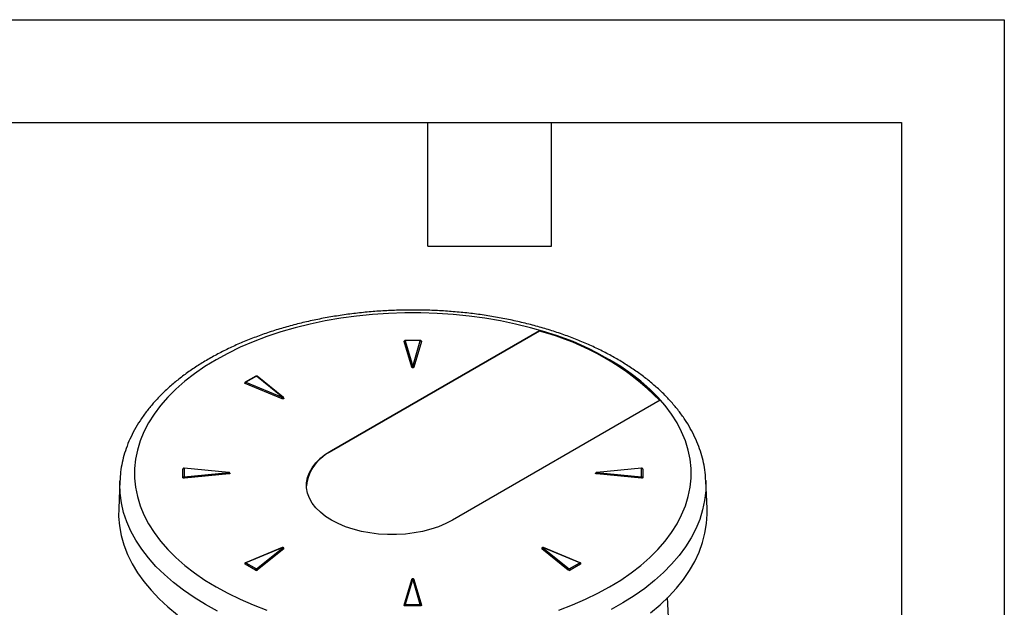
# Model space of a CAD drawing. Header units: millimetres. Extents: x 0 to 768, y 0 to 594.
# Tile 145 of 145: x 601 to 768, y 494 to 594. Entities that reach past the tile are written whole.
import ezdxf

# ---------------------------------------------------------------- set-up
doc = ezdxf.new("R2010")
doc.units = ezdxf.units.MM
doc.header["$LTSCALE"] = 2.75
doc.layers.add('TEXT', color=140, linetype='Continuous', lineweight=25)

msp = doc.modelspace()

# ---------------------------------------------------------------- linework, layer by layer
at = {"color": 7, "linetype": 'Continuous'}
for p, q in [((0.01, 593.73), (768.36, 593.73)), ((768.36, 593.73), (768.36, 0.01))]:
    msp.add_line(p, q, dxfattribs=at)
for p, q in [((654.22, 520.61), (689.48, 540.97)), ((689.48, 540.84), (654.22, 520.49)), ((689.48, 540.97), (689.48, 540.84)), ((667.82, 534.74), (666.55, 539.11)), ((666.74, 539.25), (668.01, 534.88)), ((669.28, 539.3), (666.75, 539.3)), ((666.75, 539.3), (666.75, 539.26)), ((669.28, 539.26), (666.75, 539.26)), ((668.02, 534.88), (669.28, 539.25)), ((669.47, 539.11), (668.21, 534.74)), ((669.28, 539.3), (669.28, 539.26)), ((641.37, 533.22), (639.58, 532.19)), ((641.47, 533.21), (639.68, 532.18)), ((645.94, 529.6), (641.48, 533.21)), ((646.07, 529.59), (641.6, 533.2)), ((645.82, 529.38), (639.57, 531.96)), ((639.68, 532.18), (645.94, 529.6)), ((709.99, 529.13), (674.73, 508.77)), ((654.22, 520.61), (654.22, 520.49)), ((629.01, 516), (629.01, 517.46)), ((629.21, 517.59), (629.21, 516.13)), ((636.8, 516.86), (629.21, 517.59)), ((629.21, 516.12), (636.8, 516.85)), ((636.82, 516.9), (629.23, 517.63)), ((636.83, 516.62), (629.25, 515.89)), ((706.78, 515.89), (699.2, 516.62)), ((706.79, 517.63), (699.21, 516.9)), ((706.81, 517.59), (699.23, 516.86)), ((699.23, 516.85), (706.81, 516.12)), ((706.82, 516.13), (706.82, 517.59)), ((707.01, 517.46), (707.01, 516)), ((618.31, 515.47), (618.11, 510.75)), ((618.31, 515.4), (618.31, 515.47)), ((717.92, 510.75), (717.72, 515.47)), ((645.86, 504.14), (639.6, 501.56)), ((645.94, 504.12), (639.68, 501.54)), ((641.48, 500.5), (645.94, 504.11)), ((646.1, 503.92), (641.63, 500.31)), ((694.39, 500.31), (689.92, 503.92)), ((690.08, 504.11), (694.55, 500.5)), ((696.35, 501.54), (690.09, 504.12)), ((696.42, 501.56), (690.17, 504.14)), ((641.33, 500.3), (639.54, 501.33)), ((639.68, 501.53), (641.47, 500.5)), ((694.56, 500.5), (696.35, 501.53)), ((696.48, 501.33), (694.7, 500.3)), ((666.55, 494.35), (667.82, 498.73)), ((668.01, 498.84), (666.74, 494.46)), ((669.28, 494.46), (668.02, 498.84)), ((668.21, 498.73), (669.47, 494.35)), ((666.75, 494.22), (666.75, 494.45)), ((666.75, 494.45), (669.28, 494.45)), ((669.28, 494.22), (669.28, 494.45)), ((711.47, 491.21), (711.24, 495.68)), ((669.28, 494.22), (666.75, 494.22))]:
    msp.add_line(p, q)
at = {"flags": 128}
for points in [[(701.4, 536.01), (699.41, 537.1), (697.3, 538.12), (695.1, 539.06), (692.8, 539.93), (690.42, 540.73), (687.97, 541.44), (685.45, 542.07), (682.87, 542.61), (680.23, 543.06), (677.56, 543.43), (674.86, 543.71), (672.13, 543.89), (669.39, 543.98), (666.64, 543.98), (663.9, 543.89), (661.17, 543.71), (658.46, 543.43), (655.79, 543.06), (653.16, 542.61), (650.58, 542.07), (648.06, 541.44), (645.6, 540.73), (643.22, 539.93), (640.93, 539.06), (638.73, 538.12), (636.62, 537.1), (634.62, 536.01), (632.74, 534.86), (630.97, 533.64), (629.33, 532.37), (627.82, 531.04), (626.45, 529.67), (625.22, 528.25), (624.13, 526.8), (623.19, 525.31), (622.4, 523.79), (621.77, 522.25), (621.29, 520.68), (620.97, 519.11), (620.81, 517.53), (620.81, 515.94), (620.97, 514.36), (621.29, 512.78), (621.77, 511.22), (622.4, 509.68), (623.19, 508.16), (624.13, 506.67), (625.22, 505.21), (626.45, 503.8), (627.82, 502.42), (629.33, 501.1), (630.97, 499.83), (632.74, 498.61), (634.62, 497.46), (636.62, 496.37), (638.73, 495.35), (640.93, 494.4), (643.22, 493.53)], [(666.55, 539.11), (666.55, 539.14), (666.55, 539.16)], [(666.75, 539.26), (666.75, 539.26), (666.75, 539.26), (666.75, 539.26), (666.74, 539.26), (666.74, 539.26), (666.74, 539.26), (666.74, 539.25), (666.74, 539.25)], [(669.28, 539.25), (669.28, 539.25), (669.28, 539.26), (669.28, 539.26), (669.28, 539.26), (669.28, 539.26), (669.28, 539.26), (669.28, 539.26), (669.28, 539.26)], [(669.47, 539.15), (669.48, 539.14), (669.47, 539.11)], [(668.21, 534.74), (668.19, 534.7), (668.14, 534.67), (668.08, 534.65), (668.01, 534.64), (667.94, 534.65), (667.88, 534.67), (667.84, 534.7), (667.82, 534.74)], [(668.01, 534.88), (668.01, 534.88), (668.01, 534.87), (668.01, 534.87), (668.01, 534.87), (668.02, 534.87), (668.02, 534.87), (668.02, 534.88), (668.02, 534.88)], [(692.8, 493.53), (695.1, 494.4), (697.3, 495.35), (699.41, 496.37), (701.4, 497.46), (703.29, 498.61), (705.05, 499.83), (706.69, 501.1), (708.2, 502.42), (709.58, 503.8), (710.81, 505.21), (711.9, 506.67), (712.84, 508.16), (713.62, 509.68), (714.26, 511.22), (714.74, 512.78), (715.05, 514.36), (715.21, 515.94), (715.21, 517.53), (715.05, 519.11), (714.74, 520.68), (714.26, 522.25), (713.62, 523.79), (712.84, 525.31), (711.9, 526.8), (710.81, 528.25), (709.58, 529.67), (708.2, 531.04), (706.69, 532.37), (705.05, 533.64), (703.29, 534.86), (701.4, 536.01)], [(639.57, 531.96), (639.54, 531.98), (639.51, 532), (639.49, 532.02), (639.48, 532.05), (639.49, 532.07), (639.49, 532.08)], [(639.68, 532.18), (639.68, 532.18), (639.68, 532.18), (639.68, 532.18), (639.68, 532.18), (639.68, 532.18), (639.68, 532.18), (639.68, 532.18), (639.68, 532.18)], [(645.94, 529.6), (645.94, 529.6), (645.94, 529.6), (645.94, 529.6), (645.94, 529.6), (645.95, 529.6), (645.95, 529.6), (645.95, 529.6), (645.94, 529.6)], [(646.14, 529.5), (646.14, 529.47), (646.12, 529.43), (646.08, 529.39), (646.02, 529.37), (645.96, 529.36), (645.89, 529.36), (645.82, 529.38)], [(674.73, 508.77), (673.6, 508.19), (672.37, 507.67), (671.06, 507.23), (669.67, 506.88), (668.23, 506.61), (666.75, 506.42), (665.24, 506.33), (663.72, 506.33), (662.21, 506.42), (660.72, 506.61), (659.28, 506.88), (657.89, 507.23), (656.58, 507.67), (655.35, 508.19), (654.22, 508.77), (653.21, 509.42), (652.32, 510.13), (651.56, 510.89), (650.94, 511.69), (650.47, 512.53), (650.16, 513.38), (650, 514.25), (650, 515.13), (650.16, 516), (650.47, 516.86), (650.94, 517.69), (651.56, 518.49), (652.32, 519.25), (653.21, 519.96), (654.22, 520.61)], [(629.01, 517.46), (629.02, 517.49), (629.02, 517.5)], [(629.23, 517.63), (629.23, 517.62), (629.22, 517.62), (629.22, 517.61), (629.21, 517.59)], [(629.21, 517.59), (629.21, 517.59), (629.21, 517.59), (629.21, 517.59), (629.21, 517.59), (629.21, 517.59), (629.21, 517.59), (629.21, 517.59), (629.21, 517.59)], [(636.82, 516.9), (636.81, 516.89), (636.81, 516.89), (636.8, 516.88), (636.8, 516.86)], [(636.8, 516.85), (636.8, 516.85), (636.8, 516.85), (636.8, 516.85), (636.8, 516.86), (636.8, 516.86), (636.8, 516.86), (636.8, 516.86), (636.8, 516.86)], [(636.99, 516.75), (637, 516.73), (636.98, 516.69), (636.95, 516.66), (636.9, 516.63), (636.83, 516.62)], [(699.2, 516.62), (699.13, 516.63), (699.08, 516.66), (699.04, 516.69), (699.03, 516.73), (699.03, 516.75)], [(699.23, 516.86), (699.22, 516.88), (699.22, 516.89), (699.21, 516.89), (699.21, 516.9)], [(699.23, 516.86), (699.23, 516.86), (699.22, 516.86), (699.22, 516.86), (699.22, 516.86), (699.22, 516.85), (699.22, 516.85), (699.23, 516.85), (699.23, 516.85)], [(706.79, 517.63), (706.8, 517.62), (706.8, 517.62), (706.81, 517.61), (706.81, 517.59)], [(706.82, 517.59), (706.82, 517.59), (706.82, 517.59), (706.82, 517.59), (706.82, 517.59), (706.82, 517.59), (706.81, 517.59), (706.81, 517.59), (706.81, 517.59)], [(707, 517.5), (707.01, 517.49), (707.01, 517.46)], [(632.86, 494.47), (630.92, 495.65), (629.11, 496.89), (627.42, 498.19), (625.86, 499.54), (624.44, 500.94), (623.15, 502.39), (622.01, 503.87), (621.02, 505.39), (620.17, 506.94), (619.49, 508.52), (618.95, 510.11), (618.57, 511.72), (618.35, 513.34), (618.3, 514.97), (618.31, 515.4)], [(629.25, 515.89), (629.2, 515.89), (629.16, 515.89), (629.12, 515.9), (629.08, 515.92), (629.05, 515.93), (629.03, 515.96), (629.02, 515.98), (629.01, 516)], [(629.21, 516.13), (629.21, 516.13), (629.21, 516.12), (629.21, 516.12), (629.21, 516.12), (629.21, 516.12), (629.21, 516.12), (629.21, 516.12), (629.21, 516.12)], [(717.72, 515.49), (717.72, 515.37), (717.7, 513.75), (717.52, 512.13), (717.18, 510.51), (716.69, 508.92), (716.04, 507.33), (715.23, 505.78), (714.28, 504.25), (713.17, 502.76), (711.92, 501.3), (710.53, 499.89), (709.01, 498.52), (707.35, 497.21), (705.57, 495.95), (703.66, 494.76), (701.65, 493.62)], [(707.01, 516), (707.01, 515.98), (706.99, 515.96), (706.97, 515.93), (706.94, 515.92), (706.91, 515.9), (706.87, 515.89), (706.82, 515.89), (706.78, 515.89)], [(706.81, 516.12), (706.81, 516.12), (706.81, 516.12), (706.82, 516.12), (706.82, 516.12), (706.82, 516.12), (706.82, 516.12), (706.82, 516.13), (706.82, 516.13)], [(618.11, 510.75), (618.1, 509.43), (618.24, 507.8), (618.54, 506.18), (619, 504.57), (619.61, 502.97), (620.38, 501.4), (621.31, 499.86), (622.38, 498.35), (623.6, 496.88), (624.96, 495.45), (626.46, 494.07), (628.09, 492.74)], [(708.36, 493.07), (709.96, 494.41), (711.42, 495.81), (712.75, 497.25), (713.93, 498.73), (714.96, 500.24), (715.85, 501.79), (716.58, 503.37), (717.16, 504.97), (717.57, 506.58), (717.83, 508.2), (717.93, 509.83), (717.92, 510.75)], [(645.94, 504.11), (645.95, 504.11), (645.95, 504.11), (645.95, 504.11), (645.94, 504.12), (645.94, 504.12), (645.94, 504.12), (645.94, 504.12), (645.94, 504.12)], [(690.09, 504.12), (690.09, 504.12), (690.09, 504.12), (690.08, 504.12), (690.08, 504.12), (690.08, 504.11), (690.08, 504.11), (690.08, 504.11), (690.08, 504.11)], [(639.68, 501.54), (639.68, 501.54), (639.68, 501.54), (639.68, 501.53), (639.68, 501.53), (639.68, 501.53), (639.68, 501.53), (639.68, 501.53), (639.68, 501.53)], [(696.35, 501.53), (696.35, 501.53), (696.35, 501.53), (696.35, 501.53), (696.35, 501.53), (696.35, 501.53), (696.35, 501.54), (696.35, 501.54), (696.35, 501.54)], [(667.82, 498.73), (667.84, 498.77), (667.88, 498.8), (667.94, 498.82), (668.01, 498.83), (668.08, 498.82), (668.14, 498.8), (668.19, 498.77), (668.21, 498.73)], [(668.02, 498.84), (668.02, 498.84), (668.02, 498.84), (668.02, 498.84), (668.01, 498.84), (668.01, 498.84), (668.01, 498.84), (668.01, 498.84), (668.01, 498.84)], [(634.9, 493.35), (632.86, 494.47)], [(666.74, 494.46), (666.74, 494.46), (666.74, 494.46), (666.74, 494.46), (666.74, 494.45), (666.75, 494.45), (666.75, 494.45), (666.75, 494.45), (666.75, 494.45)], [(669.28, 494.45), (669.28, 494.45), (669.28, 494.45), (669.28, 494.45), (669.28, 494.45), (669.28, 494.46), (669.28, 494.46), (669.28, 494.46), (669.28, 494.46)], [(666.75, 494.22), (666.71, 494.22), (666.67, 494.23), (666.63, 494.24), (666.6, 494.26), (666.57, 494.28), (666.56, 494.3), (666.55, 494.33), (666.55, 494.35)], [(669.47, 494.35), (669.48, 494.33), (669.47, 494.3), (669.45, 494.28), (669.43, 494.26), (669.4, 494.24), (669.36, 494.23), (669.32, 494.22), (669.28, 494.22)]]:
    msp.add_lwpolyline(points, dxfattribs=at)
for centre, radius, start, end in [((678.59, 498.41), 43.93, 44.367, 75.6384), ((678.56, 498.22), 44, 44.5476, 75.6235), ((666.76, 539.04), 0.218, 93.4938, 159.3185), ((669.27, 539.04), 0.218, 20.6815, 86.5062), ((668.02, 534.66), 0.218, 93.4938, 159.3185), ((668.01, 534.66), 0.218, 20.6815, 86.5062), ((641.41, 533.13), 0.101, 54.6374, 114.0521), ((641.47, 533.2), 0.00945, 56.4813, 118.048), ((641.53, 533.1), 0.122, 55.3373, 117.5994), ((639.93, 531.91), 0.365, 132.8841, 171.5087), ((639.62, 532.1), 0.101, 54.6149, 114.3247), ((646.18, 529.33), 0.365, 132.8841, 171.5087), ((646, 529.49), 0.122, 55.3574, 117.598), ((657.18, 513.88), 7.24, 114.0655, 174.0539), ((629.2, 517.39), 0.197, 86.735, 157.8908), ((635.68, 516.58), 1.15, 1.9104, 13.6668), ((700.34, 516.58), 1.15, 166.3332, 178.0896), ((706.83, 517.39), 0.197, 22.1092, 93.265), ((629.2, 515.93), 0.197, 86.735, 157.8908), ((628.1, 515.85), 1.15, 1.9104, 13.6668), ((707.93, 515.85), 1.15, 166.3332, 178.0896), ((706.83, 515.93), 0.197, 22.1092, 93.265), ((645.88, 504.07), 0.0752, 42.4019, 105.9772), ((645.83, 503.86), 0.28, 14.1675, 65.9337), ((646.06, 503.99), 0.0787, 302.0882, 16.2704), ((689.96, 503.99), 0.0776, 145.0722, 238.1448), ((690.2, 503.86), 0.28, 114.0663, 165.8325), ((690.15, 504.07), 0.0752, 74.0228, 137.5981), ((639.57, 501.41), 0.0887, 166.8537, 249.3189), ((639.85, 501.27), 0.313, 122.9345, 168.6767), ((639.62, 501.49), 0.0752, 42.4019, 105.9772), ((696.4, 501.48), 0.0779, 75.2287, 136.3922), ((696.18, 501.27), 0.313, 11.3233, 57.0655), ((696.45, 501.41), 0.092, 292.0667, 8.1537), ((641.64, 500.24), 0.313, 122.9345, 168.6767), ((641.47, 500.56), 0.297, 241.952, 303.5187), ((641.47, 500.51), 0.00945, 241.952, 303.5187), ((641.36, 500.24), 0.28, 14.1675, 65.9337), ((694.66, 500.24), 0.28, 114.0663, 165.8325), ((694.56, 500.56), 0.297, 236.4813, 298.048), ((694.56, 500.51), 0.00945, 236.4813, 298.048), ((694.39, 500.24), 0.313, 11.3233, 57.0655), ((667.98, 498.66), 0.174, 79.9683, 157.2124), ((668.05, 498.66), 0.174, 22.7876, 100.0317), ((666.71, 494.29), 0.174, 79.9683, 157.2124), ((669.31, 494.29), 0.174, 22.7876, 100.0317)]:
    msp.add_arc(centre, radius, start, end)
for points, knots in [([(717.7, 515.49), (717.69, 515.83), (717.65, 516.7), (717.43, 518.11), (717.07, 519.7), (716.55, 521.28), (715.9, 522.84), (715.11, 524.38), (714.18, 525.89), (713.11, 527.37), (711.91, 528.81), (710.59, 530.21), (709.13, 531.56), (707.56, 532.86), (705.87, 534.11), (704.07, 535.3), (702.16, 536.43), (700.16, 537.5), (698.07, 538.49), (695.89, 539.42), (693.63, 540.27), (691.3, 541.05), (688.91, 541.75), (686.45, 542.37), (683.95, 542.92), (681.4, 543.38), (678.81, 543.77), (676.19, 544.07), (673.55, 544.28), (670.9, 544.42), (668.23, 544.47), (665.57, 544.43), (662.91, 544.31), (660.27, 544.11), (657.65, 543.82), (655.05, 543.45), (652.5, 543), (649.99, 542.47), (647.52, 541.86), (645.12, 541.17), (642.78, 540.4), (640.51, 539.56), (638.31, 538.65), (636.21, 537.66), (634.19, 536.61), (632.26, 535.49), (630.44, 534.31), (628.72, 533.06), (627.12, 531.76), (625.64, 530.4), (624.28, 529), (623.05, 527.54), (621.96, 526.05), (621, 524.52), (620.18, 522.96), (619.51, 521.38), (618.98, 519.78), (618.6, 518.17), (618.38, 516.71), (618.34, 515.78), (618.32, 515.39)], [0, 0, 0, 0, 0.010459, 0.027224, 0.044017, 0.06087, 0.077809, 0.094849, 0.111999, 0.129257, 0.146614, 0.164055, 0.181565, 0.199126, 0.216721, 0.234339, 0.251967, 0.269598, 0.287223, 0.304841, 0.322448, 0.340044, 0.35763, 0.375204, 0.392769, 0.410324, 0.427872, 0.445414, 0.462951, 0.480485, 0.498016, 0.515547, 0.53308, 0.550614, 0.568153, 0.585696, 0.603247, 0.620806, 0.638374, 0.655954, 0.673547, 0.691152, 0.708772, 0.726406, 0.744053, 0.761711, 0.779379, 0.797049, 0.814713, 0.83236, 0.849976, 0.867545, 0.885048, 0.902467, 0.919786, 0.936992, 0.954082, 0.971061, 0.987945, 1, 1, 1, 1]), ([(666.75, 539.3), (666.73, 539.29), (666.69, 539.29), (666.63, 539.26), (666.58, 539.22), (666.56, 539.18), (666.55, 539.16)], [0, 0, 0, 0, 0.217611, 0.469687, 0.737135, 1, 1, 1, 1]), ([(669.47, 539.15), (669.47, 539.16), (669.46, 539.19), (669.43, 539.23), (669.38, 539.27), (669.33, 539.29), (669.29, 539.29), (669.28, 539.3)], [0, 0, 0, 0, 0.113765, 0.357507, 0.581596, 0.802999, 1, 1, 1, 1]), ([(641.6, 533.2), (641.59, 533.21), (641.56, 533.23), (641.5, 533.25), (641.44, 533.25), (641.4, 533.24), (641.38, 533.23), (641.37, 533.22)], [0, 0, 0, 0, 0.214374, 0.454812, 0.720914, 0.860271, 1, 1, 1, 1]), ([(639.58, 532.19), (639.56, 532.18), (639.52, 532.15), (639.49, 532.11), (639.49, 532.08), (639.49, 532.08)], [0, 0, 0, 0, 0.479358, 0.956438, 1, 1, 1, 1]), ([(646.13, 529.5), (646.13, 529.5), (646.13, 529.53), (646.1, 529.56), (646.08, 529.58), (646.07, 529.59)], [0, 0, 0, 0, 0.119481, 0.670987, 1, 1, 1, 1]), ([(629.23, 517.63), (629.22, 517.63), (629.2, 517.63), (629.16, 517.62), (629.11, 517.6), (629.05, 517.55), (629.03, 517.51), (629.02, 517.5)], [0, 0, 0, 0, 0.113937, 0.237487, 0.499174, 0.759687, 1, 1, 1, 1]), ([(636.99, 516.75), (636.99, 516.77), (636.98, 516.8), (636.94, 516.84), (636.89, 516.88), (636.85, 516.89), (636.82, 516.89), (636.82, 516.9)], [0, 0, 0, 0, 0.1684701, 0.4272443, 0.6674209, 0.9078896, 1, 1, 1, 1]), ([(699.21, 516.9), (699.2, 516.89), (699.19, 516.89), (699.17, 516.89), (699.14, 516.88), (699.12, 516.86), (699.09, 516.84), (699.06, 516.81), (699.04, 516.78), (699.04, 516.76), (699.03, 516.75)], [0, 0, 0, 0, 0.091226, 0.190828, 0.300077, 0.419903, 0.550665, 0.691955, 0.842468, 1, 1, 1, 1]), ([(707.01, 517.5), (707, 517.51), (706.97, 517.55), (706.92, 517.6), (706.86, 517.62), (706.82, 517.63), (706.8, 517.63), (706.79, 517.63)], [0, 0, 0, 0, 0.240313, 0.500826, 0.762513, 0.886063, 1, 1, 1, 1]), ([(646.13, 504.01), (646.13, 504.02), (646.12, 504.06), (646.08, 504.1), (646.04, 504.13), (645.98, 504.15), (645.92, 504.16), (645.88, 504.14), (645.86, 504.14)], [0, 0, 0, 0, 0.122773, 0.303804, 0.472189, 0.641317, 0.835921, 1, 1, 1, 1]), ([(690.17, 504.14), (690.16, 504.14), (690.15, 504.14), (690.13, 504.14), (690.09, 504.14), (690.05, 504.14), (690.01, 504.12), (689.96, 504.1), (689.92, 504.07), (689.91, 504.04), (689.9, 504.03)], [0, 0, 0, 0, 0.081638, 0.176073, 0.284876, 0.408516, 0.545791, 0.693528, 0.84684, 1, 1, 1, 1]), ([(639.6, 501.56), (639.58, 501.55), (639.54, 501.52), (639.5, 501.48), (639.49, 501.44), (639.49, 501.43)], [0, 0, 0, 0, 0.41099, 0.807427, 1, 1, 1, 1]), ([(696.54, 501.43), (696.53, 501.44), (696.52, 501.47), (696.49, 501.51), (696.46, 501.54), (696.43, 501.55), (696.42, 501.56)], [0, 0, 0, 0, 0.2727915, 0.5336238, 0.7768995, 1, 1, 1, 1])]:
    msp.add_open_spline(points, degree=3, knots=knots)
at = {"layer": 'TEXT'}
for p, q in [((17.46, 576.26), (750.89, 576.26)), ((670.56, 555.31), (670.56, 576.26)), ((691.51, 555.31), (691.51, 576.26)), ((750.89, 576.26), (750.89, 17.46)), ((670.56, 555.31), (691.51, 555.31))]:
    msp.add_line(p, q, dxfattribs=at)

doc.saveas('drawing.dxf')
